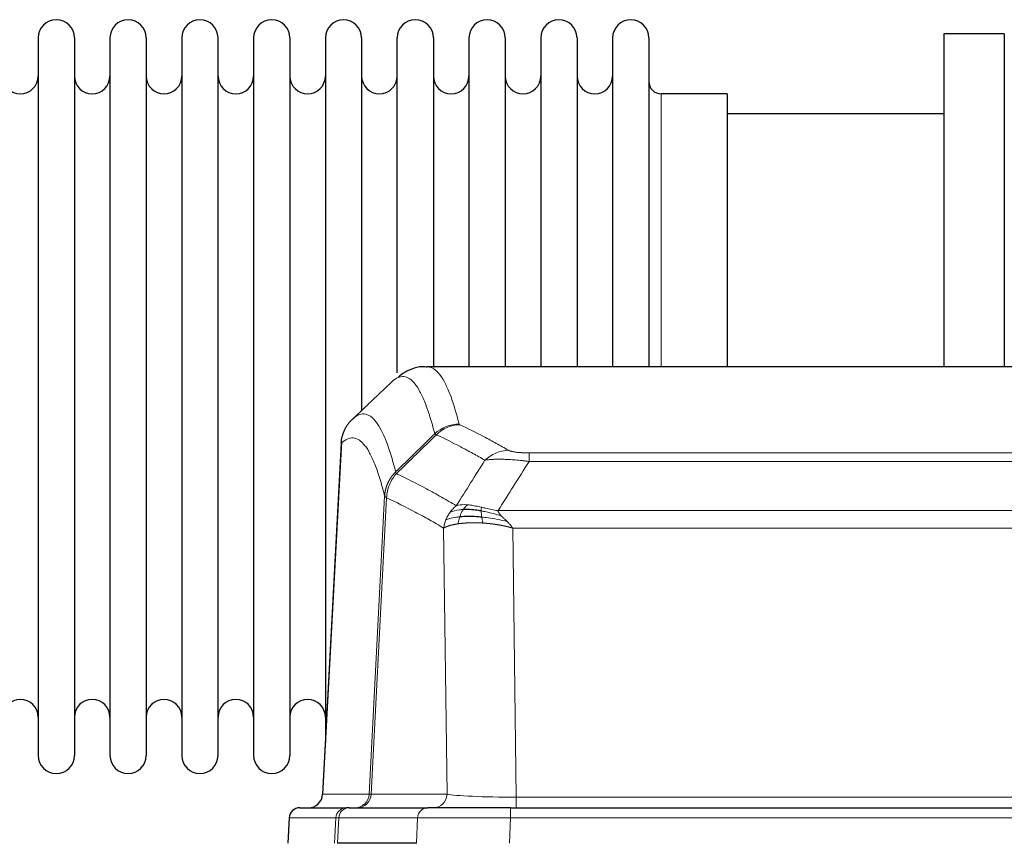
# Model space of a CAD drawing. Header units: inches. Extents: x 0 to 20790, y -12 to 14700.
# Tile 118 of 256: x 3211 to 3488, y 11704 to 11936. Entities that reach past the tile are written whole.
import ezdxf

# ---------------------------------------------------------------- set-up
doc = ezdxf.new("R2010")
doc.units = ezdxf.units.IN
doc.layers.add('1', color=7, linetype='Continuous', true_color=0xffffff)

msp = doc.modelspace()

# ---------------------------------------------------------------- linework, layer by layer
at = {"layer": '1', "color": 2, "linetype": 'Continuous', "lineweight": 25}
for p, q in [((3216.115, 11930.881), (3216.115, 11729.081)), ((3226.315, 11930.881), (3226.315, 11729.081)), ((3236.315, 11930.881), (3236.315, 11729.081)), ((3246.515, 11930.881), (3246.515, 11729.081)), ((3256.515, 11930.881), (3256.515, 11729.081)), ((3266.715, 11729.081), (3266.715, 11930.881)), ((3276.715, 11930.881), (3276.715, 11729.081)), ((3286.915, 11930.881), (3286.915, 11729.081)), ((3296.915, 11930.881), (3296.915, 11829.981)), ((3307.115, 11930.881), (3307.115, 11829.981)), ((3317.115, 11836.702), (3317.115, 11930.881)), ((3327.315, 11930.881), (3327.315, 11838.164)), ((3337.315, 11930.881), (3337.315, 11838.381)), ((3347.515, 11930.881), (3347.515, 11838.381)), ((3357.515, 11930.881), (3357.515, 11838.381)), ((3367.715, 11930.881), (3367.715, 11838.381)), ((3377.715, 11930.881), (3377.715, 11838.381)), ((3387.915, 11930.881), (3387.915, 11838.381)), ((3470.915, 11931.981), (3470.915, 11838.383)), ((3487.915, 11931.981), (3470.915, 11931.981)), ((3487.915, 11931.981), (3487.915, 11838.383)), ((3409.915, 11915.131), (3391.415, 11915.131)), ((3409.915, 11915.131), (3409.915, 11838.377)), ((3470.915, 11909.481), (3409.909, 11909.481)), ((3588.269, 11838.375), (3325.561, 11838.375)), ((3296.915, 11829.981), (3296.915, 11732.759)), ((3307.115, 11829.981), (3307.115, 11826.069)), ((3301.413, 11817.356), (3296.139, 11718.163)), ((3289.767, 11714.375), (3302.878, 11714.375)), ((3303.575, 11714.375), (3302.878, 11714.375)), ((3303.575, 11714.375), (3325.749, 11714.375)), ((3349.004, 11714.375), (3325.749, 11714.375)), ((3349.004, 11714.375), (3564.825, 11714.375)), ((3286.757, 11711.535), (3286.376, 11704.375)), ((3322.549, 11704.375), (3300.295, 11704.375))]:
    msp.add_line(p, q, dxfattribs=at)
at = {"layer": '1', "color": 110, "linetype": 'Continuous', "lineweight": 13}
for p, q in [((3391.415, 11915.131), (3391.415, 11838.377)), ((3301.399, 11816.862), (3296.151, 11718.166)), ((3354.243, 11814.169), (3559.586, 11814.169)), ((3354.243, 11811.752), (3354.243, 11814.169)), ((3559.586, 11811.752), (3354.243, 11811.752)), ((3309.217, 11718.166), (3313.594, 11802.035)), ((3314.15, 11801.558), (3309.798, 11718.166)), ((3345.512, 11797.922), (3568.317, 11797.922)), ((3331.15, 11718.166), (3330.193, 11793.013)), ((3349.625, 11793.023), (3350.593, 11717.34)), ((3564.205, 11793.023), (3349.625, 11793.023)), ((3296.151, 11718.166), (3309.217, 11718.166)), ((3309.798, 11718.166), (3331.15, 11718.166)), ((3350.593, 11714.375), (3350.593, 11717.34)), ((3350.593, 11717.34), (3563.236, 11717.34)), ((3349.004, 11711.532), (3349.004, 11714.375)), ((3286.773, 11711.532), (3286.393, 11704.375)), ((3299.884, 11711.532), (3286.773, 11711.532)), ((3299.51, 11704.375), (3299.884, 11711.532)), ((3300.668, 11711.532), (3300.295, 11704.375)), ((3322.842, 11711.532), (3300.668, 11711.532)), ((3322.549, 11704.375), (3322.842, 11711.532)), ((3349.004, 11711.532), (3348.711, 11704.375)), ((3564.825, 11711.532), (3349.004, 11711.532))]:
    msp.add_line(p, q, dxfattribs=at)
at = {"layer": '1', "color": 2, "linetype": 'Continuous', "lineweight": 25}
for centre, radius, start, end in [((3221.215, 11930.881), 5.1, 0, 180), ((3241.415, 11930.881), 5.1, 0, 180), ((3261.615, 11930.881), 5.1, 0, 180), ((3281.815, 11930.881), 5.1, 0, 180), ((3302.015, 11930.881), 5.1, 0, 180), ((3322.215, 11930.881), 5.1, 0, 180), ((3342.415, 11930.881), 5.1, 0, 180), ((3362.615, 11930.881), 5.1, 0, 180), ((3382.815, 11930.881), 5.1, 0, 180), ((3211.115, 11920.131), 5, 180, 0), ((3231.315, 11920.131), 5, 180, 0), ((3251.515, 11920.131), 5, 180, 0), ((3271.715, 11920.131), 5, 180, 0), ((3291.915, 11920.131), 5, 180, 0), ((3312.115, 11920.131), 5, 180, 0), ((3332.315, 11920.131), 5, 180, 0), ((3352.515, 11920.131), 5, 180, 0), ((3372.715, 11920.131), 5, 180, 0), ((3391.415, 11918.631), 3.5, 180, 270), ((3211.115, 11739.831), 5, 0, 180), ((3231.315, 11739.831), 5, 0, 180), ((3251.515, 11739.831), 5, 0, 180), ((3271.715, 11739.831), 5, 0, 180), ((3291.915, 11739.831), 5, 0, 180), ((3221.215, 11729.081), 5.1, 180, 0), ((3241.415, 11729.081), 5.1, 180, 0), ((3261.615, 11729.081), 5.1, 180, 0), ((3281.815, 11729.081), 5.1, 180, 0), ((3289.753, 11711.375), 3, 90, 176.80547)]:
    msp.add_arc(centre, radius, start, end, dxfattribs=at)
at = {"layer": '1', "color": 110, "linetype": 'Continuous', "lineweight": 13}
for centre, major_axis, ratio, start_param, end_param in [((3334.548, 11812.319), (-9.695, -2.45), 0.9931439, 4.4664808, 5.2238901), ((3334.735, 11812.158), (-4.281, -9.037), 0.9659395, 3.5975691, 4.3432065), ((3348.396, 11805.012), (-4.97, -8.677), 0.9635717, 3.6779385, 4.4208965), ((3305.225, 11718.375), (0, 4), 0.9993908, 3.1415927, 4.6600291), ((3305.923, 11718.375), (0, 4), 0.9702957, 3.1415927, 4.6600291), ((3329.243, 11718.375), (20.038, 0.208), 0.001459, 3.1763609, 3.3855124), ((3327.275, 11718.375), (0, 4), 0.9702957, 3.1415927, 4.6600291), ((3350.514, 11718.375), (-20.002, 0.052), 0.0517476, 0.2535919, 1.5749043), ((3289.767, 11711.375), (0, 3), 0.9993908, 0, 1.5184364), ((3302.878, 11711.375), (0, 3), 0.9993908, 0, 1.5184364), ((3303.575, 11711.375), (0, 3), 0.9702957, 0, 1.5184364), ((3325.749, 11711.375), (0, 3), 0.9702957, 0, 1.5184364), ((3326.896, 11711.375), (-27.029, 0.156), 0.000812, 6.0391366, 6.248288), ((3349.056, 11711.375), (-27.018, 0.123), 0.0058026, 4.7143189, 6.0386286)]:
    msp.add_ellipse(centre, major_axis=major_axis, ratio=ratio, start_param=start_param, end_param=end_param, dxfattribs=at)
at = {"layer": '1', "color": 2, "linetype": 'Continuous', "lineweight": 25}
msp.add_ellipse((3292.159, 11718.375), major_axis=(0, 4), ratio=0.9993908, start_param=3.1415927, end_param=4.6600291, dxfattribs=at)
for points, knots in [([(3325.564, 11838.24), (3325.342, 11838.289), (3323.108, 11838.711), (3319.778, 11837.237), (3317.902, 11835.913), (3317.358, 11835.366)], [0, 0, 0, 0, 0.0680433, 0.6928769, 1, 1, 1, 1]), ([(3301.399, 11816.862), (3301.428, 11817.493), (3301.518, 11818.121), (3301.741, 11819.039), (3301.83, 11819.342), (3302.036, 11819.936), (3302.153, 11820.228), (3302.415, 11820.799), (3302.559, 11821.079), (3302.873, 11821.621), (3303.043, 11821.885), (3303.407, 11822.394), (3303.601, 11822.64), (3304.012, 11823.112), (3304.228, 11823.337), (3304.454, 11823.552)], [0, 0, 0, 0, 0.25, 0.25, 0.375, 0.375, 0.5, 0.5, 0.625, 0.625, 0.75, 0.75, 0.875, 0.875, 1, 1, 1, 1]), ([(3340.744, 11797.832), (3340.515, 11797.871), (3340.288, 11797.908), (3339.386, 11798.044), (3338.727, 11798.122), (3337.457, 11798.225), (3336.847, 11798.251), (3336.075, 11798.248), (3335.886, 11798.245), (3335.7, 11798.238)], [0, 0, 0, 0, 0.125, 0.125, 0.5, 0.5, 0.875, 0.875, 1, 1, 1, 1]), ([(3340.912, 11796.09), (3340.624, 11796.117), (3340.337, 11796.141), (3339.203, 11796.224), (3338.38, 11796.259), (3336.815, 11796.277), (3336.074, 11796.261), (3335.156, 11796.209), (3334.932, 11796.193), (3334.715, 11796.176)], [0, 0, 0, 0, 0.125, 0.125, 0.5, 0.5, 0.875, 0.875, 1, 1, 1, 1])]:
    msp.add_open_spline(points, degree=3, knots=knots, dxfattribs=at)
at = {"layer": '1', "color": 110, "linetype": 'Continuous', "lineweight": 13}
for points, knots in [([(3325.568, 11838.375), (3325.661, 11838.375), (3326.284, 11838.346), (3326.897, 11838.122), (3327.668, 11837.625), (3328.05, 11837.323), (3328.429, 11836.943), (3328.68, 11836.671), (3328.805, 11836.526), (3329.429, 11835.759), (3329.92, 11835.005), (3330.645, 11833.661), (3330.885, 11833.179), (3331.361, 11832.142), (3331.597, 11831.589), (3332.299, 11829.824), (3333.22, 11827.19), (3334.11, 11823.993), (3334.548, 11822.254)], [0, 0, 0, 0, 0.0285171, 0.1904309, 0.1904309, 0.2713878, 0.3118663, 0.3118663, 0.3523447, 0.3523447, 0.5142585, 0.5142585, 0.5952154, 0.5952154, 0.6761724, 0.6761724, 0.8380862, 1, 1, 1, 1]), ([(3327.68, 11819.516), (3327.242, 11821.253), (3326.35, 11824.447), (3325.428, 11827.079), (3324.726, 11828.843), (3324.489, 11829.396), (3324.013, 11830.431), (3323.773, 11830.914), (3323.046, 11832.257), (3322.555, 11833.011), (3321.93, 11833.778), (3321.805, 11833.923), (3321.553, 11834.194), (3321.174, 11834.575), (3320.791, 11834.877), (3320.02, 11835.374), (3318.976, 11835.756), (3317.366, 11835.485), (3316.264, 11834.741), (3315.706, 11834.229)], [0, 0, 0, 0, 0.125, 0.25, 0.25, 0.3125, 0.3125, 0.375, 0.375, 0.5, 0.5, 0.53125, 0.53125, 0.5625, 0.625, 0.625, 0.75, 0.875, 1, 1, 1, 1]), ([(3304.454, 11823.552), (3305.026, 11824.106), (3306.153, 11824.92), (3307.798, 11825.265), (3308.865, 11824.911), (3309.653, 11824.427), (3310.044, 11824.13), (3310.496, 11823.687), (3310.688, 11823.477), (3310.816, 11823.332), (3310.88, 11823.258), (3311.199, 11822.873), (3311.579, 11822.357), (3312.017, 11821.659), (3312.203, 11821.34), (3312.327, 11821.122), (3312.389, 11821.011), (3312.945, 11819.99), (3313.918, 11817.885), (3315.329, 11813.853), (3316.237, 11810.582), (3316.683, 11808.801)], [0, 0, 0, 0, 0.125, 0.25, 0.375, 0.375, 0.4375, 0.46875, 0.484375, 0.484375, 0.5, 0.5, 0.5625, 0.59375, 0.609375, 0.609375, 0.625, 0.625, 0.75, 0.875, 1, 1, 1, 1]), ([(3334.735, 11822.093), (3334.679, 11822.119), (3334.636, 11822.146), (3334.573, 11822.2), (3334.555, 11822.227), (3334.548, 11822.254)], [0, 0, 0, 0, 0.5, 0.5, 1, 1, 1, 1]), ([(3334.735, 11822.093), (3337.021, 11821.006), (3339.302, 11819.864), (3342.717, 11818.071), (3343.855, 11817.459), (3346.127, 11816.209), (3347.262, 11815.57), (3348.396, 11814.918)], [0, 0, 0, 0, 0.5, 0.5, 0.75, 0.75, 1, 1, 1, 1]), ([(3313.594, 11802.035), (3313.149, 11803.814), (3312.243, 11807.083), (3310.836, 11811.114), (3309.866, 11813.222), (3309.312, 11814.245), (3309.25, 11814.356), (3309.126, 11814.574), (3308.94, 11814.895), (3308.504, 11815.595), (3308.125, 11816.113), (3307.807, 11816.499), (3307.743, 11816.574), (3307.616, 11816.72), (3307.424, 11816.931), (3306.974, 11817.377), (3306.583, 11817.677), (3305.797, 11818.168), (3304.734, 11818.532), (3303.093, 11818.206), (3301.969, 11817.407), (3301.399, 11816.862)], [0, 0, 0, 0, 0.125, 0.25, 0.375, 0.375, 0.390625, 0.390625, 0.40625, 0.4375, 0.5, 0.5, 0.515625, 0.515625, 0.53125, 0.5625, 0.625, 0.625, 0.75, 0.875, 1, 1, 1, 1]), ([(3341.816, 11812.093), (3340.681, 11812.746), (3339.544, 11813.385), (3337.269, 11814.637), (3336.131, 11815.249), (3332.711, 11817.044), (3330.427, 11818.187), (3328.139, 11819.276)], [0, 0, 0, 0, 0.25, 0.25, 0.5, 0.5, 1, 1, 1, 1]), ([(3354.243, 11814.169), (3354.061, 11814.169), (3353.878, 11814.17), (3353.515, 11814.174), (3353.335, 11814.177), (3352.979, 11814.187), (3352.804, 11814.192), (3352.457, 11814.206), (3352.286, 11814.215), (3352.075, 11814.226), (3352.033, 11814.229), (3351.95, 11814.234), (3351.825, 11814.242), (3351.704, 11814.25), (3351.465, 11814.268), (3351.157, 11814.294), (3350.87, 11814.325), (3350.697, 11814.345), (3350.662, 11814.349), (3350.594, 11814.357), (3350.561, 11814.362), (3350.461, 11814.375), (3350.396, 11814.383), (3350.206, 11814.41), (3350.087, 11814.429), (3349.86, 11814.468), (3349.753, 11814.488), (3349.55, 11814.529), (3349.455, 11814.55), (3349.342, 11814.577), (3349.32, 11814.583), (3349.276, 11814.594), (3349.254, 11814.599), (3349.19, 11814.616), (3349.149, 11814.627), (3349.031, 11814.66), (3348.957, 11814.683), (3348.82, 11814.729), (3348.757, 11814.752), (3348.58, 11814.822), (3348.48, 11814.87), (3348.396, 11814.918)], [0, 0, 0, 0, 0.0625, 0.0625, 0.125, 0.125, 0.1875, 0.1875, 0.25, 0.25, 0.265625, 0.265625, 0.28125, 0.3125, 0.3125, 0.375, 0.4375, 0.4375, 0.453125, 0.453125, 0.46875, 0.46875, 0.5, 0.5, 0.5625, 0.5625, 0.625, 0.625, 0.6875, 0.6875, 0.703125, 0.703125, 0.71875, 0.71875, 0.75, 0.75, 0.8125, 0.8125, 0.875, 0.875, 1, 1, 1, 1]), ([(3354.243, 11811.752), (3353.909, 11811.795), (3353.575, 11811.836), (3352.912, 11811.914), (3352.584, 11811.951), (3351.608, 11812.055), (3350.971, 11812.116), (3350.268, 11812.174), (3350.19, 11812.18), (3350.035, 11812.193), (3349.957, 11812.199), (3349.726, 11812.216), (3349.573, 11812.227), (3349.118, 11812.259), (3348.523, 11812.297), (3347.951, 11812.325), (3347.529, 11812.342), (3347.321, 11812.35), (3347.115, 11812.356), (3346.979, 11812.36), (3346.911, 11812.362), (3346.306, 11812.377), (3345.798, 11812.381), (3345.078, 11812.373), (3344.846, 11812.368), (3344.507, 11812.357), (3344.396, 11812.353), (3344.178, 11812.343), (3344.07, 11812.338), (3343.543, 11812.308), (3343.155, 11812.276), (3342.44, 11812.196), (3342.114, 11812.149), (3341.816, 11812.093)], [0, 0, 0, 0, 0.0625, 0.0625, 0.125, 0.125, 0.25, 0.25, 0.265625, 0.265625, 0.28125, 0.28125, 0.3125, 0.3125, 0.375, 0.4375, 0.4375, 0.46875, 0.484375, 0.484375, 0.5, 0.5, 0.625, 0.625, 0.6875, 0.6875, 0.71875, 0.71875, 0.75, 0.75, 0.875, 0.875, 1, 1, 1, 1]), ([(3313.594, 11802.035), (3313.595, 11802.052), (3313.597, 11802.085), (3313.6, 11802.136), (3313.603, 11802.187), (3313.607, 11802.238), (3313.61, 11802.288), (3313.614, 11802.339), (3313.619, 11802.389), (3313.623, 11802.44), (3313.628, 11802.491), (3313.633, 11802.541), (3313.639, 11802.592), (3313.644, 11802.642), (3313.65, 11802.693), (3313.656, 11802.743), (3313.663, 11802.793), (3313.669, 11802.844), (3313.676, 11802.894), (3313.683, 11802.944), (3313.69, 11802.995), (3313.698, 11803.045), (3313.706, 11803.095), (3313.714, 11803.145), (3313.722, 11803.195), (3313.731, 11803.245), (3313.74, 11803.295), (3313.749, 11803.345), (3313.758, 11803.395), (3313.768, 11803.445), (3313.778, 11803.495), (3313.788, 11803.545), (3313.798, 11803.594), (3313.809, 11803.644), (3313.82, 11803.694), (3313.831, 11803.743), (3313.842, 11803.793), (3313.854, 11803.842), (3313.866, 11803.892), (3313.878, 11803.941), (3313.89, 11803.99), (3313.903, 11804.039), (3313.916, 11804.088), (3313.929, 11804.138), (3313.942, 11804.187), (3313.956, 11804.235), (3313.97, 11804.284), (3313.984, 11804.333), (3313.998, 11804.382), (3314.013, 11804.431), (3314.028, 11804.479), (3314.043, 11804.528), (3314.058, 11804.576), (3314.074, 11804.624), (3314.089, 11804.673), (3314.105, 11804.721), (3314.122, 11804.769), (3314.138, 11804.817), (3314.155, 11804.865), (3314.172, 11804.913), (3314.189, 11804.96), (3314.207, 11805.008), (3314.224, 11805.056), (3314.242, 11805.103), (3314.26, 11805.151), (3314.279, 11805.198), (3314.298, 11805.245), (3314.316, 11805.292), (3314.336, 11805.339), (3314.355, 11805.386), (3314.375, 11805.433), (3314.394, 11805.48), (3314.414, 11805.526), (3314.435, 11805.573), (3314.455, 11805.619), (3314.476, 11805.666), (3314.503, 11805.725), (3314.537, 11805.798), (3314.578, 11805.884), (3314.619, 11805.97), (3314.662, 11806.055), (3314.705, 11806.14), (3314.749, 11806.225), (3314.794, 11806.309), (3314.84, 11806.392), (3314.886, 11806.475), (3314.933, 11806.558), (3314.981, 11806.64), (3315.03, 11806.722), (3315.079, 11806.803), (3315.129, 11806.884), (3315.18, 11806.965), (3315.232, 11807.045), (3315.284, 11807.124), (3315.337, 11807.203), (3315.391, 11807.281), (3315.446, 11807.359), (3315.501, 11807.437), (3315.557, 11807.514), (3315.614, 11807.59), (3315.672, 11807.666), (3315.73, 11807.741), (3315.789, 11807.816), (3315.848, 11807.89), (3315.909, 11807.964), (3315.97, 11808.037), (3316.031, 11808.109), (3316.093, 11808.181), (3316.156, 11808.252), (3316.22, 11808.323), (3316.284, 11808.393), (3316.349, 11808.463), (3316.415, 11808.532), (3316.481, 11808.6), (3316.548, 11808.667), (3316.615, 11808.734), (3316.661, 11808.779), (3316.683, 11808.801)], [0, 0, 0, 0, 0.0066687, 0.0133374, 0.0200061, 0.0266746, 0.0333432, 0.0400116, 0.0466801, 0.0533484, 0.0600168, 0.066685, 0.0733532, 0.0800214, 0.0866895, 0.0933575, 0.1000255, 0.1066935, 0.1133614, 0.1200292, 0.126697, 0.1333647, 0.1400324, 0.1467001, 0.1533676, 0.1600352, 0.1667026, 0.1733701, 0.1800374, 0.1867047, 0.193372, 0.2000392, 0.2067064, 0.2133735, 0.2200405, 0.2267075, 0.2333745, 0.2400414, 0.2467082, 0.253375, 0.2600418, 0.2667085, 0.2733751, 0.2800417, 0.2867082, 0.2933747, 0.3000412, 0.3067075, 0.3133739, 0.3200401, 0.3267064, 0.3333725, 0.3400387, 0.3467047, 0.3533708, 0.3600367, 0.3667026, 0.3733685, 0.3800343, 0.3867001, 0.3933658, 0.4000315, 0.4066971, 0.4133626, 0.4200281, 0.4266936, 0.433359, 0.4400243, 0.4466896, 0.4533549, 0.4600201, 0.4666852, 0.4733503, 0.4800154, 0.4866804, 0.4933453, 0.5000102, 0.5125098, 0.5250093, 0.5375088, 0.5500082, 0.5625077, 0.5750071, 0.5875066, 0.600006, 0.6125054, 0.6250049, 0.6375043, 0.6500037, 0.6625032, 0.6750026, 0.6875021, 0.7000016, 0.7125011, 0.7250006, 0.7375001, 0.7499997, 0.7624993, 0.7749989, 0.7874985, 0.7999982, 0.812498, 0.8249977, 0.8374975, 0.8499974, 0.8624973, 0.8749972, 0.8874972, 0.8999973, 0.9124974, 0.9249976, 0.9374978, 0.9499981, 0.9624985, 0.9749989, 0.9874994, 1, 1, 1, 1]), ([(3314.15, 11801.558), (3314.172, 11802.189), (3314.249, 11802.817), (3314.513, 11804.046), (3314.699, 11804.646), (3315.17, 11805.798), (3315.456, 11806.351), (3316.114, 11807.388), (3316.487, 11807.873), (3316.895, 11808.318)], [0, 0, 0, 0, 0.25, 0.25, 0.5, 0.5, 0.75, 0.75, 1, 1, 1, 1]), ([(3316.895, 11808.318), (3316.82, 11808.406), (3316.778, 11808.503), (3316.72, 11808.676), (3316.704, 11808.752), (3316.683, 11808.801)], [0, 0, 0, 0, 0.5, 0.5, 1, 1, 1, 1]), ([(3316.895, 11808.318), (3319.718, 11806.979), (3322.533, 11805.558), (3326.747, 11803.303), (3328.15, 11802.531), (3330.952, 11800.946), (3332.351, 11800.133), (3333.749, 11799.299)], [0, 0, 0, 0, 0.5, 0.5, 0.75, 0.75, 1, 1, 1, 1]), ([(3314.15, 11801.558), (3314.145, 11801.561), (3314.135, 11801.568), (3314.12, 11801.578), (3314.105, 11801.587), (3314.089, 11801.597), (3314.074, 11801.607), (3314.059, 11801.617), (3314.043, 11801.626), (3314.028, 11801.636), (3314.013, 11801.646), (3313.997, 11801.656), (3313.982, 11801.666), (3313.966, 11801.676), (3313.951, 11801.686), (3313.936, 11801.696), (3313.921, 11801.706), (3313.906, 11801.716), (3313.891, 11801.726), (3313.876, 11801.736), (3313.862, 11801.747), (3313.847, 11801.757), (3313.833, 11801.767), (3313.819, 11801.777), (3313.805, 11801.787), (3313.791, 11801.798), (3313.778, 11801.808), (3313.757, 11801.824), (3313.731, 11801.846), (3313.703, 11801.872), (3313.679, 11801.896), (3313.66, 11801.918), (3313.644, 11801.938), (3313.631, 11801.956), (3313.621, 11801.972), (3313.613, 11801.986), (3313.607, 11801.999), (3313.603, 11802.009), (3313.599, 11802.018), (3313.597, 11802.025), (3313.595, 11802.03), (3313.594, 11802.033), (3313.594, 11802.034), (3313.594, 11802.035)], [0, 0, 0, 0, 0.0155037, 0.0313049, 0.0474035, 0.0637997, 0.0804935, 0.097485, 0.1147743, 0.1323613, 0.1502462, 0.1684289, 0.1869096, 0.2056883, 0.224765, 0.2441397, 0.2638126, 0.2837835, 0.3040527, 0.32462, 0.3454856, 0.3666494, 0.3881116, 0.409872, 0.4319308, 0.454288, 0.4769435, 0.4998975, 0.5635611, 0.6228928, 0.6778927, 0.7285606, 0.7748966, 0.8169007, 0.8545729, 0.8879131, 0.9169214, 0.9415977, 0.9619421, 0.9779545, 0.989635, 0.9969835, 1, 1, 1, 1]), ([(3330.193, 11793.013), (3328.862, 11793.8), (3327.53, 11794.568), (3324.862, 11796.066), (3323.526, 11796.797), (3319.516, 11798.933), (3316.836, 11800.283), (3314.15, 11801.558)], [0, 0, 0, 0, 0.25, 0.25, 0.5, 0.5, 1, 1, 1, 1]), ([(3332.042, 11797.492), (3332.288, 11797.823), (3332.555, 11798.14), (3333.125, 11798.744), (3333.429, 11799.031), (3333.749, 11799.299)], [0, 0, 0, 0, 0.5, 0.5, 1, 1, 1, 1]), ([(3335.7, 11798.238), (3335.329, 11798.225), (3334.972, 11798.2), (3333.612, 11798.048), (3332.741, 11797.823), (3332.042, 11797.492)], [0, 0, 0, 0, 0.25, 0.25, 1, 1, 1, 1]), ([(3336.925, 11799.561), (3336.626, 11799.586), (3336.335, 11799.602), (3335.209, 11799.618), (3334.442, 11799.524), (3333.749, 11799.299)], [0, 0, 0, 0, 0.25, 0.25, 1, 1, 1, 1]), ([(3334.715, 11796.176), (3334.745, 11796.266), (3334.778, 11796.357), (3334.912, 11796.721), (3335.025, 11796.993), (3335.275, 11797.518), (3335.411, 11797.771), (3335.602, 11798.086), (3335.651, 11798.163), (3335.7, 11798.238)], [0, 0, 0, 0, 0.125, 0.125, 0.5, 0.5, 0.875, 0.875, 1, 1, 1, 1]), ([(3335.7, 11798.238), (3335.799, 11798.388), (3335.9, 11798.53), (3336.157, 11798.858), (3336.315, 11799.032), (3336.625, 11799.333), (3336.779, 11799.459), (3336.925, 11799.561)], [0, 0, 0, 0, 0.25, 0.25, 0.625, 0.625, 1, 1, 1, 1]), ([(3340.894, 11798.865), (3340.714, 11798.905), (3340.535, 11798.945), (3339.828, 11799.098), (3339.314, 11799.205), (3338.319, 11799.386), (3337.84, 11799.461), (3337.226, 11799.532), (3337.074, 11799.548), (3336.925, 11799.561)], [0, 0, 0, 0, 0.125, 0.125, 0.5, 0.5, 0.875, 0.875, 1, 1, 1, 1]), ([(3340.744, 11797.832), (3340.742, 11797.956), (3340.744, 11798.072), (3340.757, 11798.337), (3340.773, 11798.474), (3340.821, 11798.704), (3340.854, 11798.796), (3340.894, 11798.865)], [0, 0, 0, 0, 0.25, 0.25, 0.625, 0.625, 1, 1, 1, 1]), ([(3346.383, 11796.478), (3344.972, 11796.9), (3343.536, 11797.276), (3341.665, 11797.666), (3341.201, 11797.754), (3340.744, 11797.832)], [0, 0, 0, 0, 0.75, 0.75, 1, 1, 1, 1]), ([(3340.912, 11796.09), (3340.9, 11796.168), (3340.889, 11796.245), (3340.844, 11796.555), (3340.815, 11796.787), (3340.771, 11797.231), (3340.756, 11797.444), (3340.746, 11797.706), (3340.745, 11797.77), (3340.744, 11797.832)], [0, 0, 0, 0, 0.125, 0.125, 0.5, 0.5, 0.875, 0.875, 1, 1, 1, 1]), ([(3345.512, 11797.922), (3344.292, 11798.11), (3343.116, 11798.367), (3341.622, 11798.702), (3341.254, 11798.785), (3340.894, 11798.865)], [0, 0, 0, 0, 0.75, 0.75, 1, 1, 1, 1]), ([(3346.383, 11796.478), (3346.264, 11796.605), (3346.154, 11796.731), (3345.906, 11797.04), (3345.781, 11797.222), (3345.594, 11797.578), (3345.533, 11797.752), (3345.512, 11797.922)], [0, 0, 0, 0, 0.25, 0.25, 0.625, 0.625, 1, 1, 1, 1]), ([(3330.193, 11793.013), (3330.25, 11793.41), (3330.332, 11793.805), (3330.545, 11794.587), (3330.677, 11794.973), (3330.832, 11795.352)], [0, 0, 0, 0, 0.5, 0.5, 1, 1, 1, 1]), ([(3330.832, 11795.352), (3330.988, 11795.727), (3331.168, 11796.096), (3331.572, 11796.811), (3331.797, 11797.158), (3332.042, 11797.492)], [0, 0, 0, 0, 0.5, 0.5, 1, 1, 1, 1]), ([(3334.715, 11796.176), (3334.28, 11796.14), (3333.87, 11796.094), (3332.34, 11795.877), (3331.444, 11795.637), (3330.832, 11795.352)], [0, 0, 0, 0, 0.25, 0.25, 1, 1, 1, 1]), ([(3334.224, 11794.214), (3334.26, 11794.414), (3334.303, 11794.638), (3334.408, 11795.117), (3334.471, 11795.373), (3334.597, 11795.814), (3334.653, 11795.994), (3334.715, 11796.176)], [0, 0, 0, 0, 0.375, 0.375, 0.75, 0.75, 1, 1, 1, 1]), ([(3341.227, 11794.44), (3341.194, 11794.602), (3341.155, 11794.788), (3341.073, 11795.19), (3341.03, 11795.407), (3340.963, 11795.782), (3340.937, 11795.936), (3340.912, 11796.09)], [0, 0, 0, 0, 0.375, 0.375, 0.75, 0.75, 1, 1, 1, 1]), ([(3348.054, 11794.86), (3346.281, 11795.312), (3344.452, 11795.658), (3342.078, 11795.971), (3341.49, 11796.037), (3340.912, 11796.09)], [0, 0, 0, 0, 0.75, 0.75, 1, 1, 1, 1]), ([(3348.054, 11794.86), (3347.98, 11794.931), (3347.906, 11795.002), (3347.61, 11795.284), (3347.388, 11795.49), (3346.961, 11795.894), (3346.756, 11796.092), (3346.503, 11796.35), (3346.442, 11796.414), (3346.383, 11796.478)], [0, 0, 0, 0, 0.125, 0.125, 0.5, 0.5, 0.875, 0.875, 1, 1, 1, 1]), ([(3334.224, 11794.214), (3334.213, 11794.213), (3334.19, 11794.209), (3334.155, 11794.204), (3334.119, 11794.199), (3334.083, 11794.193), (3334.047, 11794.187), (3334.011, 11794.182), (3333.974, 11794.176), (3333.936, 11794.17), (3333.899, 11794.164), (3333.861, 11794.157), (3333.822, 11794.151), (3333.783, 11794.144), (3333.744, 11794.138), (3333.705, 11794.131), (3333.665, 11794.124), (3333.625, 11794.117), (3333.584, 11794.11), (3333.544, 11794.102), (3333.503, 11794.095), (3333.461, 11794.087), (3333.42, 11794.079), (3333.378, 11794.071), (3333.336, 11794.063), (3333.293, 11794.055), (3333.251, 11794.046), (3333.208, 11794.038), (3333.164, 11794.029), (3333.121, 11794.02), (3333.077, 11794.011), (3333.033, 11794.002), (3332.989, 11793.993), (3332.945, 11793.983), (3332.901, 11793.974), (3332.856, 11793.964), (3332.811, 11793.954), (3332.766, 11793.944), (3332.721, 11793.933), (3332.676, 11793.923), (3332.63, 11793.912), (3332.585, 11793.902), (3332.539, 11793.891), (3332.494, 11793.88), (3332.448, 11793.868), (3332.402, 11793.857), (3332.356, 11793.845), (3332.31, 11793.833), (3332.264, 11793.822), (3332.217, 11793.809), (3332.171, 11793.797), (3332.125, 11793.785), (3332.079, 11793.772), (3332.032, 11793.759), (3331.986, 11793.746), (3331.94, 11793.733), (3331.894, 11793.72), (3331.848, 11793.706), (3331.802, 11793.693), (3331.756, 11793.679), (3331.71, 11793.665), (3331.664, 11793.65), (3331.618, 11793.636), (3331.573, 11793.621), (3331.527, 11793.607), (3331.482, 11793.592), (3331.437, 11793.576), (3331.392, 11793.561), (3331.347, 11793.545), (3331.302, 11793.53), (3331.258, 11793.514), (3331.214, 11793.498), (3331.17, 11793.482), (3331.126, 11793.465), (3331.083, 11793.448), (3331.04, 11793.432), (3330.997, 11793.415), (3330.954, 11793.397), (3330.912, 11793.38), (3330.87, 11793.362), (3330.829, 11793.344), (3330.788, 11793.327), (3330.747, 11793.308), (3330.707, 11793.29), (3330.667, 11793.271), (3330.627, 11793.253), (3330.588, 11793.234), (3330.55, 11793.215), (3330.511, 11793.195), (3330.474, 11793.176), (3330.437, 11793.156), (3330.4, 11793.136), (3330.364, 11793.116), (3330.329, 11793.096), (3330.294, 11793.075), (3330.259, 11793.055), (3330.226, 11793.034), (3330.204, 11793.02), (3330.193, 11793.013)], [0, 0, 0, 0, 0.0060657, 0.012223, 0.0184718, 0.0248123, 0.0312443, 0.0377679, 0.0443831, 0.0510899, 0.0578883, 0.0647782, 0.0717598, 0.0788329, 0.0859977, 0.093254, 0.1006019, 0.1080414, 0.1155725, 0.1231952, 0.1309095, 0.1387154, 0.1466129, 0.1546019, 0.1626826, 0.1708549, 0.1791188, 0.1874742, 0.1959213, 0.20446, 0.2130903, 0.2218121, 0.2306256, 0.2395307, 0.2485274, 0.2576156, 0.2667955, 0.276067, 0.2854301, 0.2948848, 0.3044311, 0.314069, 0.3237985, 0.3336196, 0.3435324, 0.3535367, 0.3636326, 0.3738202, 0.3840993, 0.3944701, 0.4049324, 0.4154864, 0.426132, 0.4368691, 0.4476979, 0.4586183, 0.4696303, 0.480734, 0.4919292, 0.503216, 0.5145945, 0.5260645, 0.5376262, 0.5492795, 0.5610244, 0.5728609, 0.584789, 0.5968087, 0.60892, 0.621123, 0.6334175, 0.6458037, 0.6582815, 0.6708509, 0.6835119, 0.6962645, 0.7091087, 0.7220445, 0.735072, 0.748191, 0.7614017, 0.774704, 0.7880979, 0.8015834, 0.8151605, 0.8288293, 0.8425896, 0.8564416, 0.8703852, 0.8844204, 0.8985472, 0.9127656, 0.9270756, 0.9414773, 0.9559705, 0.9705554, 0.9852319, 1, 1, 1, 1]), ([(3341.227, 11794.44), (3341.205, 11794.441), (3341.161, 11794.444), (3341.095, 11794.448), (3341.029, 11794.452), (3340.963, 11794.456), (3340.897, 11794.459), (3340.831, 11794.463), (3340.765, 11794.466), (3340.699, 11794.47), (3340.632, 11794.473), (3340.566, 11794.476), (3340.499, 11794.479), (3340.433, 11794.482), (3340.366, 11794.485), (3340.3, 11794.487), (3340.233, 11794.49), (3340.166, 11794.493), (3340.1, 11794.495), (3340.033, 11794.497), (3339.966, 11794.499), (3339.899, 11794.501), (3339.832, 11794.503), (3339.765, 11794.505), (3339.699, 11794.507), (3339.632, 11794.508), (3339.565, 11794.51), (3339.498, 11794.511), (3339.431, 11794.512), (3339.363, 11794.513), (3339.296, 11794.514), (3339.229, 11794.515), (3339.162, 11794.516), (3339.095, 11794.517), (3339.028, 11794.517), (3338.961, 11794.518), (3338.894, 11794.518), (3338.827, 11794.518), (3338.76, 11794.518), (3338.693, 11794.518), (3338.625, 11794.518), (3338.558, 11794.518), (3338.491, 11794.517), (3338.424, 11794.517), (3338.357, 11794.516), (3338.29, 11794.515), (3338.223, 11794.515), (3338.156, 11794.514), (3338.089, 11794.512), (3338.022, 11794.511), (3337.955, 11794.51), (3337.889, 11794.508), (3337.822, 11794.507), (3337.755, 11794.505), (3337.688, 11794.503), (3337.621, 11794.501), (3337.555, 11794.499), (3337.488, 11794.497), (3337.422, 11794.494), (3337.355, 11794.492), (3337.289, 11794.489), (3337.222, 11794.487), (3337.156, 11794.484), (3337.09, 11794.481), (3337.024, 11794.478), (3336.958, 11794.474), (3336.891, 11794.471), (3336.826, 11794.468), (3336.76, 11794.464), (3336.694, 11794.46), (3336.628, 11794.456), (3336.563, 11794.452), (3336.497, 11794.448), (3336.432, 11794.444), (3336.366, 11794.44), (3336.301, 11794.435), (3336.236, 11794.431), (3336.171, 11794.426), (3336.106, 11794.421), (3336.041, 11794.416), (3335.976, 11794.411), (3335.912, 11794.406), (3335.847, 11794.4), (3335.783, 11794.395), (3335.719, 11794.389), (3335.655, 11794.383), (3335.591, 11794.377), (3335.527, 11794.371), (3335.463, 11794.365), (3335.4, 11794.359), (3335.336, 11794.352), (3335.273, 11794.346), (3335.21, 11794.339), (3335.147, 11794.332), (3335.084, 11794.325), (3335.022, 11794.318), (3334.959, 11794.311), (3334.897, 11794.304), (3334.835, 11794.296), (3334.773, 11794.289), (3334.711, 11794.281), (3334.65, 11794.273), (3334.588, 11794.265), (3334.527, 11794.257), (3334.466, 11794.249), (3334.405, 11794.24), (3334.345, 11794.232), (3334.284, 11794.223), (3334.244, 11794.217), (3334.224, 11794.214)], [0, 0, 0, 0, 0.0082024, 0.0164263, 0.0246716, 0.0329384, 0.0412265, 0.0495362, 0.0578672, 0.0662198, 0.0745938, 0.0829892, 0.0914062, 0.0998446, 0.1083045, 0.1167859, 0.1252887, 0.1338131, 0.1423589, 0.1509263, 0.1595151, 0.1681255, 0.1767574, 0.1854108, 0.1940858, 0.2027822, 0.2115002, 0.2202398, 0.2290008, 0.2377835, 0.2465876, 0.2554134, 0.2642606, 0.2731295, 0.2820199, 0.2909319, 0.2998654, 0.3088206, 0.3177973, 0.3267956, 0.3358154, 0.3448569, 0.35392, 0.3630047, 0.3721109, 0.3812388, 0.3903883, 0.3995594, 0.4087522, 0.4179665, 0.4272025, 0.4364601, 0.4457393, 0.4550402, 0.4643627, 0.4737069, 0.4830727, 0.4924601, 0.5018692, 0.5113, 0.5207524, 0.5302265, 0.5397222, 0.5492397, 0.5587788, 0.5683395, 0.577922, 0.5875261, 0.5971519, 0.6067994, 0.6164686, 0.6261595, 0.6358721, 0.6456064, 0.6553624, 0.6651401, 0.6749395, 0.6847606, 0.6946034, 0.704468, 0.7143542, 0.7242622, 0.734192, 0.7441434, 0.7541166, 0.7641115, 0.7741282, 0.7841666, 0.7942268, 0.8043087, 0.8144123, 0.8245377, 0.8346848, 0.8448538, 0.8550444, 0.8652568, 0.875491, 0.885747, 0.8960247, 0.9063242, 0.9166455, 0.9269886, 0.9373534, 0.9477401, 0.9581485, 0.9685787, 0.9790306, 0.9895044, 1, 1, 1, 1]), ([(3349.625, 11793.023), (3349.603, 11793.029), (3349.558, 11793.042), (3349.492, 11793.06), (3349.425, 11793.079), (3349.359, 11793.097), (3349.292, 11793.115), (3349.225, 11793.134), (3349.158, 11793.152), (3349.091, 11793.17), (3349.024, 11793.187), (3348.957, 11793.205), (3348.889, 11793.223), (3348.822, 11793.24), (3348.754, 11793.258), (3348.686, 11793.275), (3348.619, 11793.292), (3348.551, 11793.309), (3348.483, 11793.326), (3348.415, 11793.343), (3348.347, 11793.36), (3348.278, 11793.376), (3348.21, 11793.393), (3348.141, 11793.409), (3348.073, 11793.425), (3348.004, 11793.442), (3347.936, 11793.458), (3347.867, 11793.474), (3347.798, 11793.489), (3347.729, 11793.505), (3347.66, 11793.521), (3347.591, 11793.536), (3347.521, 11793.552), (3347.452, 11793.567), (3347.383, 11793.582), (3347.313, 11793.597), (3347.243, 11793.612), (3347.174, 11793.627), (3347.104, 11793.642), (3347.034, 11793.656), (3346.964, 11793.671), (3346.894, 11793.685), (3346.824, 11793.7), (3346.754, 11793.714), (3346.684, 11793.728), (3346.614, 11793.742), (3346.543, 11793.755), (3346.473, 11793.769), (3346.402, 11793.783), (3346.332, 11793.796), (3346.261, 11793.81), (3346.191, 11793.823), (3346.12, 11793.836), (3346.049, 11793.849), (3345.978, 11793.862), (3345.907, 11793.875), (3345.836, 11793.887), (3345.765, 11793.9), (3345.694, 11793.912), (3345.623, 11793.924), (3345.552, 11793.937), (3345.481, 11793.949), (3345.409, 11793.96), (3345.338, 11793.972), (3345.266, 11793.984), (3345.195, 11793.996), (3345.123, 11794.007), (3345.052, 11794.018), (3344.98, 11794.029), (3344.909, 11794.041), (3344.837, 11794.052), (3344.765, 11794.062), (3344.693, 11794.073), (3344.622, 11794.084), (3344.55, 11794.094), (3344.478, 11794.104), (3344.406, 11794.115), (3344.334, 11794.125), (3344.262, 11794.135), (3344.19, 11794.145), (3344.118, 11794.154), (3344.046, 11794.164), (3343.974, 11794.173), (3343.902, 11794.183), (3343.829, 11794.192), (3343.757, 11794.201), (3343.685, 11794.21), (3343.613, 11794.219), (3343.54, 11794.228), (3343.468, 11794.236), (3343.396, 11794.245), (3343.324, 11794.253), (3343.251, 11794.261), (3343.179, 11794.27), (3343.107, 11794.277), (3343.034, 11794.285), (3342.962, 11794.293), (3342.89, 11794.301), (3342.817, 11794.308), (3342.745, 11794.315), (3342.672, 11794.323), (3342.6, 11794.33), (3342.528, 11794.337), (3342.455, 11794.344), (3342.383, 11794.35), (3342.311, 11794.357), (3342.238, 11794.363), (3342.166, 11794.37), (3342.094, 11794.376), (3342.021, 11794.382), (3341.949, 11794.388), (3341.877, 11794.394), (3341.804, 11794.399), (3341.732, 11794.405), (3341.66, 11794.41), (3341.588, 11794.415), (3341.516, 11794.421), (3341.443, 11794.426), (3341.371, 11794.43), (3341.299, 11794.435), (3341.251, 11794.438), (3341.227, 11794.44)], [0, 0, 0, 0, 0.007775, 0.0155603, 0.0233558, 0.0311618, 0.038978, 0.0468046, 0.0546416, 0.0624889, 0.0703466, 0.0782147, 0.0860931, 0.093982, 0.1018813, 0.109791, 0.1177112, 0.1256417, 0.1335828, 0.1415343, 0.1494962, 0.1574687, 0.1654516, 0.173445, 0.1814489, 0.1894634, 0.1974883, 0.2055238, 0.2135699, 0.2216264, 0.2296936, 0.2377713, 0.2458596, 0.2539585, 0.2620679, 0.270188, 0.2783187, 0.28646, 0.2946119, 0.3027745, 0.3109477, 0.3191316, 0.3273261, 0.3355314, 0.3437472, 0.3519738, 0.3602111, 0.3684591, 0.3767178, 0.3849872, 0.3932673, 0.4015582, 0.4098598, 0.4181722, 0.4264954, 0.4348293, 0.443174, 0.4515295, 0.4598958, 0.4682728, 0.4766607, 0.4850594, 0.493469, 0.5018893, 0.5103206, 0.5187626, 0.5272155, 0.5356793, 0.544154, 0.5526395, 0.561136, 0.5696433, 0.5781615, 0.5866906, 0.5952307, 0.6037817, 0.6123436, 0.6209165, 0.6295003, 0.638095, 0.6467007, 0.6553174, 0.6639451, 0.6725838, 0.6812334, 0.6898941, 0.6985657, 0.7072484, 0.7159421, 0.7246468, 0.7333625, 0.7420893, 0.7508272, 0.759576, 0.768336, 0.777107, 0.7858891, 0.7946823, 0.8034866, 0.812302, 0.8211284, 0.829966, 0.8388147, 0.8476746, 0.8565455, 0.8654276, 0.8743209, 0.8832252, 0.8921408, 0.9010675, 0.9100054, 0.9189544, 0.9279147, 0.9368861, 0.9458688, 0.9548626, 0.9638676, 0.9728839, 0.9819114, 0.9909501, 1, 1, 1, 1]), ([(3349.625, 11793.023), (3349.472, 11793.269), (3349.296, 11793.509), (3348.913, 11793.975), (3348.706, 11794.202), (3348.348, 11794.571), (3348.202, 11794.717), (3348.054, 11794.86)], [0, 0, 0, 0, 0.375, 0.375, 0.75, 0.75, 1, 1, 1, 1])]:
    msp.add_open_spline(points, degree=3, knots=knots, dxfattribs=at)
at = {"layer": '1', "color": 2, "linetype": 'Continuous', "lineweight": 25}
for points, degree in [([(3315.706, 11834.229), (3313.458, 11832.097), (3311.211, 11829.965), (3308.964, 11827.833)], 3), ([(3308.964, 11827.833), (3304.456, 11823.554)], 1)]:
    msp.add_open_spline(points, degree=degree, dxfattribs=at)
at = {"layer": '1', "color": 110, "linetype": 'Continuous', "lineweight": 13}
for points in [[(3316.683, 11808.801), (3320.348, 11812.373), (3324.014, 11815.944), (3327.68, 11819.516)], [(3328.139, 11819.276), (3324.39, 11815.623), (3320.643, 11811.971), (3316.895, 11808.318)], [(3328.139, 11819.276), (3328.026, 11819.328), (3327.838, 11819.419), (3327.721, 11819.488), (3327.68, 11819.516)], [(3333.749, 11799.299), (3336.423, 11803.568), (3339.112, 11807.833), (3341.816, 11812.093)], [(3354.243, 11811.752), (3351.316, 11807.147), (3348.405, 11802.537), (3345.512, 11797.922)]]:
    msp.add_open_spline(points, degree=3, dxfattribs=at)

doc.saveas('drawing.dxf')
